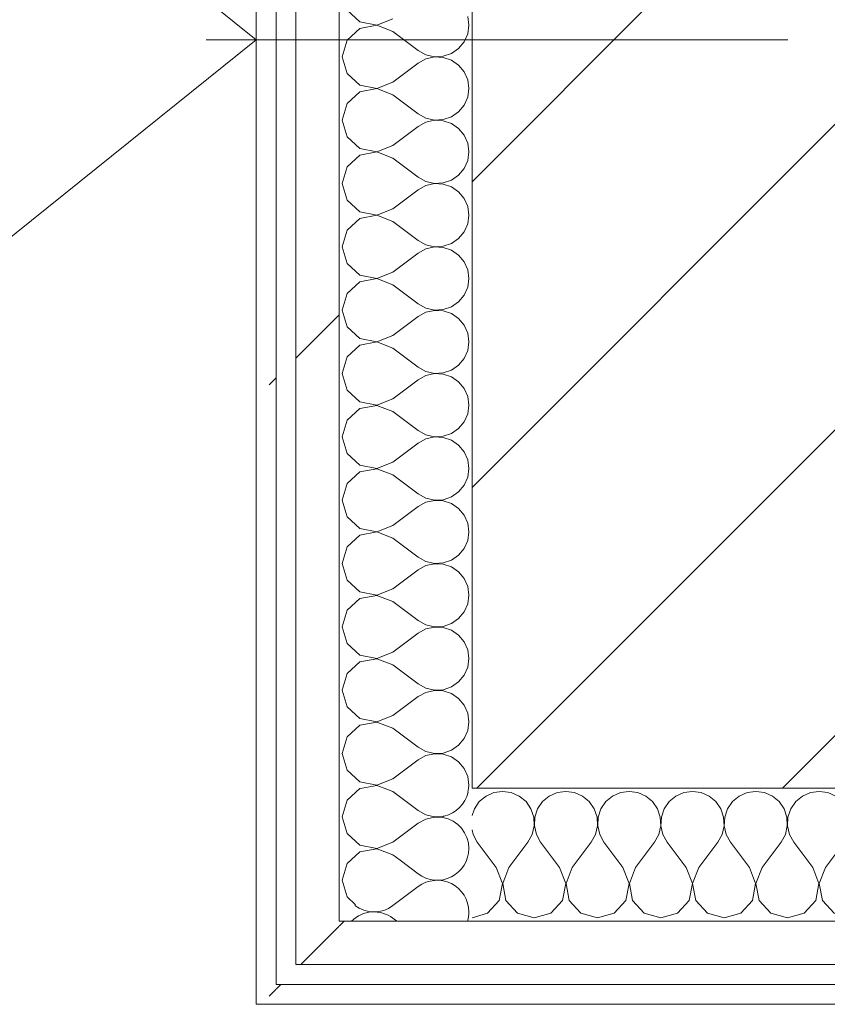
# Model space of a CAD drawing. Header units: millimetres. Extents: x -40968 to 77376, y -17881 to 4746.
# Tile 178 of 180: x 293 to 536, y -12504 to -12208. Entities that reach past the tile are written whole.
import ezdxf

# ---------------------------------------------------------------- set-up
doc = ezdxf.new("R2010")
doc.units = ezdxf.units.MM
doc.header["$MEASUREMENT"] = 0
doc.linetypes.add('Wipeout_Contour', pattern=[1000, 0, -1000])
doc.layers.add('10_ESTR_Pilars', color=7, linetype='Continuous')
doc.layers.add('Nuevo_08_E_Envans secs', color=7, linetype='Continuous')
for name, color, linetype, lineweight in [('10_ESTR_Pilars_Pluma_Nº__20', 1, 'Continuous', 5), ('10_ESTR_Pilars_Pluma_Nº__28', 7, 'Continuous', 20), ('10_ESTR_Pilars_Pluma_Nº__42', 8, 'Continuous', 25), ('Nuevo_01_2D_Acabats_Pluma_Nº__20', 1, 'Continuous', 5), ('Nuevo_08_E_Envans secs_Pluma_Nº__1', 7, 'Continuous', 5)]:
    doc.layers.add(name, color=color, linetype=linetype, lineweight=lineweight)
for name, color, linetype, lineweight, true_color in [('Nuevo_08_E_Envans secs_Pluma_Nº__102', 7, 'Continuous', 5, 0xcccccc), ('Nuevo_08_E_Envans secs_Pluma_Nº__171', 171, 'Continuous', 13, 0xaaaaff), ('Nuevo_08_E_Envans secs_Pluma_Nº__177', 7, 'Continuous', 15, 0xf7e046)]:
    doc.layers.add(name, color=color, linetype=linetype, lineweight=lineweight, true_color=true_color)
pattern_1 = [(45, (0, 0), (-183.848, 183.848), [195, -65]), (45, (7e-14, 183.85), (-183.848, 183.848), [195, -65])]

# ---------------------------------------------------------------- blocks, each defined once
blk = doc.blocks.new('*X412')
at = {"layer": 'Nuevo_08_E_Envans secs_Pluma_Nº__102', "color": 254, "linetype": 'Continuous', "lineweight": 5, "true_color": 0xcccccc}
for p, q in [((407.22, -12460.65), (412.7, -12464.76)), ((405.08, -12474.29), (412.7, -12468.57)), ((405.08, -12478.1), (406.26, -12478.98))]:
    blk.add_line(p, q, dxfattribs=at)
for centre, start, end in [((418.41, -12438.1), 282.4793, 347.5207), ((418.41, -12457.14), 0, 79.8211), ((418.41, -12457.14), 233.1301, 0), ((418.41, -12476.19), 0, 126.8699), ((399.37, -12466.67), 232.8217, 306.8699), ((399.37, -12485.71), 53.1301, 134.965), ((418.41, -12476.19), 342.9946, 0)]:
    blk.add_arc(centre, 9.52, start, end, dxfattribs=at)
blk = doc.blocks.new('*X413')
at = {"layer": 'Nuevo_08_E_Envans secs_Pluma_Nº__102', "color": 254, "linetype": 'Continuous', "lineweight": 5, "true_color": 0xcccccc}
for p, q in [((391.27, -12205.01), (395.11, -12208.52)), ((400.22, -12209.49), (405.08, -12207.62)), ((427.94, -12209.52), (427.58, -12206.92)), ((395.11, -12210.53), (391.27, -12214.04)), ((395.11, -12208.52), (400.22, -12209.49)), ((400.22, -12209.56), (395.11, -12210.53)), ((405.08, -12211.43), (400.22, -12209.56)), ((427.58, -12212.13), (427.94, -12209.52)), ((391.27, -12214.04), (389.84, -12219.05)), ((405.08, -12211.43), (412.7, -12217.14)), ((426.52, -12214.53), (427.58, -12212.13)), ((422.67, -12218.04), (424.84, -12216.55)), ((424.84, -12216.55), (426.52, -12214.53)), ((389.84, -12219.05), (391.27, -12224.05)), ((412.7, -12217.14), (415, -12218.41)), ((415, -12219.68), (412.7, -12220.95)), ((415, -12218.41), (417.56, -12219.01)), ((417.56, -12219.09), (415, -12219.68)), ((417.56, -12219.01), (420.18, -12218.88)), ((420.18, -12219.21), (417.56, -12219.09)), ((420.18, -12218.88), (422.67, -12218.04)), ((422.67, -12220.05), (420.18, -12219.21)), ((405.08, -12226.67), (412.7, -12220.95)), ((424.84, -12221.54), (422.67, -12220.05)), ((426.52, -12223.56), (424.84, -12221.54)), ((391.27, -12224.05), (395.11, -12227.57)), ((427.58, -12225.97), (426.52, -12223.56)), ((427.94, -12228.57), (427.58, -12225.97)), ((395.11, -12227.57), (400.22, -12228.53)), ((400.22, -12228.61), (395.11, -12229.58)), ((400.22, -12228.53), (405.08, -12226.67)), ((405.08, -12230.48), (400.22, -12228.61)), ((427.58, -12231.17), (427.94, -12228.57)), ((395.11, -12229.58), (391.27, -12233.09)), ((405.08, -12230.48), (412.7, -12236.19)), ((426.52, -12233.58), (427.58, -12231.17)), ((391.27, -12233.09), (389.84, -12238.1)), ((424.84, -12235.6), (426.52, -12233.58)), ((412.7, -12236.19), (415, -12237.46)), ((415, -12237.46), (417.56, -12238.06)), ((420.18, -12237.93), (422.67, -12237.09)), ((422.67, -12237.09), (424.84, -12235.6)), ((389.84, -12238.1), (391.27, -12243.1)), ((405.08, -12245.71), (412.7, -12240)), ((415, -12238.73), (412.7, -12240)), ((417.56, -12238.13), (415, -12238.73)), ((417.56, -12238.06), (420.18, -12237.93)), ((420.18, -12238.26), (417.56, -12238.13)), ((422.67, -12239.1), (420.18, -12238.26)), ((424.84, -12240.59), (422.67, -12239.1)), ((426.52, -12242.61), (424.84, -12240.59)), ((391.27, -12243.1), (395.11, -12246.61)), ((427.58, -12245.02), (426.52, -12242.61)), ((395.11, -12246.61), (400.22, -12247.58)), ((400.22, -12247.58), (405.08, -12245.71)), ((427.94, -12247.62), (427.58, -12245.02)), ((395.11, -12248.62), (391.27, -12252.14)), ((400.22, -12247.66), (395.11, -12248.62)), ((405.08, -12249.52), (400.22, -12247.66)), ((405.08, -12249.52), (412.7, -12255.24)), ((427.58, -12250.22), (427.94, -12247.62)), ((391.27, -12252.14), (389.84, -12257.14)), ((426.52, -12252.63), (427.58, -12250.22)), ((412.7, -12255.24), (415, -12256.51)), ((422.67, -12256.14), (424.84, -12254.65)), ((424.84, -12254.65), (426.52, -12252.63)), ((389.84, -12257.14), (391.27, -12262.15)), ((415, -12257.78), (412.7, -12259.05)), ((415, -12256.51), (417.56, -12257.1)), ((417.56, -12257.18), (415, -12257.78)), ((417.56, -12257.1), (420.18, -12256.98)), ((420.18, -12257.31), (417.56, -12257.18)), ((420.18, -12256.98), (422.67, -12256.14)), ((422.67, -12258.15), (420.18, -12257.31)), ((424.84, -12259.64), (422.67, -12258.15)), ((405.08, -12264.76), (412.7, -12259.05)), ((426.52, -12261.66), (424.84, -12259.64)), ((391.27, -12262.15), (395.11, -12265.66)), ((427.58, -12264.06), (426.52, -12261.66)), ((427.94, -12266.67), (427.58, -12264.06)), ((395.11, -12265.66), (400.22, -12266.63)), ((400.22, -12266.71), (395.11, -12267.67)), ((400.22, -12266.63), (405.08, -12264.76)), ((405.08, -12268.57), (400.22, -12266.71)), ((427.58, -12269.27), (427.94, -12266.67)), ((395.11, -12267.67), (391.27, -12271.18)), ((405.08, -12268.57), (412.7, -12274.29)), ((426.52, -12271.67), (427.58, -12269.27)), ((391.27, -12271.18), (389.84, -12276.19)), ((424.84, -12273.7), (426.52, -12271.67)), ((389.84, -12276.19), (391.27, -12281.2)), ((412.7, -12274.29), (415, -12275.56)), ((415, -12275.56), (417.56, -12276.15)), ((417.56, -12276.23), (415, -12276.82)), ((417.56, -12276.15), (420.18, -12276.02)), ((420.18, -12276.36), (417.56, -12276.23)), ((420.18, -12276.02), (422.67, -12275.19)), ((422.67, -12275.19), (424.84, -12273.7)), ((405.08, -12283.81), (412.7, -12278.1)), ((415, -12276.82), (412.7, -12278.1)), ((422.67, -12277.2), (420.18, -12276.36)), ((424.84, -12278.68), (422.67, -12277.2)), ((426.52, -12280.71), (424.84, -12278.68)), ((391.27, -12281.2), (395.11, -12284.71)), ((427.58, -12283.11), (426.52, -12280.71)), ((395.11, -12284.71), (400.22, -12285.68)), ((400.22, -12285.68), (405.08, -12283.81)), ((427.94, -12285.71), (427.58, -12283.11)), ((395.11, -12286.72), (391.27, -12290.23)), ((400.22, -12285.75), (395.11, -12286.72)), ((405.08, -12287.62), (400.22, -12285.75)), ((405.08, -12287.62), (412.7, -12293.33)), ((427.58, -12288.32), (427.94, -12285.71)), ((391.27, -12290.23), (389.84, -12295.24)), ((424.84, -12292.74), (426.52, -12290.72)), ((426.52, -12290.72), (427.58, -12288.32)), ((412.7, -12293.33), (415, -12294.6)), ((422.67, -12294.23), (424.84, -12292.74)), ((389.84, -12295.24), (391.27, -12300.25)), ((415, -12295.87), (412.7, -12297.14)), ((415, -12294.6), (417.56, -12295.2)), ((417.56, -12295.28), (415, -12295.87)), ((417.56, -12295.2), (420.18, -12295.07)), ((420.18, -12295.4), (417.56, -12295.28)), ((420.18, -12295.07), (422.67, -12294.23)), ((422.67, -12296.24), (420.18, -12295.4)), ((424.84, -12297.73), (422.67, -12296.24)), ((405.08, -12302.86), (412.7, -12297.14)), ((426.52, -12299.75), (424.84, -12297.73)), ((427.58, -12302.16), (426.52, -12299.75)), ((391.27, -12300.25), (395.11, -12303.76)), ((400.22, -12304.72), (405.08, -12302.86)), ((427.94, -12304.76), (427.58, -12302.16)), ((395.11, -12305.77), (391.27, -12309.28)), ((395.11, -12303.76), (400.22, -12304.72)), ((400.22, -12304.8), (395.11, -12305.77)), ((405.08, -12306.67), (400.22, -12304.8)), ((427.58, -12307.36), (427.94, -12304.76)), ((405.08, -12306.67), (412.7, -12312.38)), ((426.52, -12309.77), (427.58, -12307.36)), ((391.27, -12309.28), (389.84, -12314.29)), ((422.67, -12313.28), (424.84, -12311.79)), ((424.84, -12311.79), (426.52, -12309.77)), ((389.84, -12314.29), (391.27, -12319.29)), ((412.7, -12312.38), (415, -12313.65)), ((415, -12313.65), (417.56, -12314.25)), ((417.56, -12314.32), (415, -12314.92)), ((417.56, -12314.25), (420.18, -12314.12)), ((420.18, -12314.45), (417.56, -12314.32)), ((420.18, -12314.12), (422.67, -12313.28)), ((422.67, -12315.29), (420.18, -12314.45)), ((405.08, -12321.9), (412.7, -12316.19)), ((415, -12314.92), (412.7, -12316.19)), ((424.84, -12316.78), (422.67, -12315.29)), ((426.52, -12318.8), (424.84, -12316.78)), ((391.27, -12319.29), (395.11, -12322.8)), ((427.58, -12321.21), (426.52, -12318.8)), ((395.11, -12322.8), (400.22, -12323.77)), ((400.22, -12323.77), (405.08, -12321.9)), ((427.94, -12323.81), (427.58, -12321.21)), ((395.11, -12324.81), (391.27, -12328.33)), ((400.22, -12323.85), (395.11, -12324.81)), ((405.08, -12325.71), (400.22, -12323.85)), ((405.08, -12325.71), (412.7, -12331.43)), ((426.52, -12328.82), (427.58, -12326.41)), ((427.58, -12326.41), (427.94, -12323.81)), ((391.27, -12328.33), (389.84, -12333.33)), ((424.84, -12330.84), (426.52, -12328.82)), ((412.7, -12331.43), (415, -12332.7)), ((420.18, -12333.17), (422.67, -12332.33)), ((422.67, -12332.33), (424.84, -12330.84)), ((389.84, -12333.33), (391.27, -12338.34)), ((405.08, -12340.95), (412.7, -12335.24)), ((415, -12333.97), (412.7, -12335.24)), ((415, -12332.7), (417.56, -12333.29)), ((417.56, -12333.37), (415, -12333.97)), ((417.56, -12333.29), (420.18, -12333.17)), ((420.18, -12333.5), (417.56, -12333.37)), ((422.67, -12334.34), (420.18, -12333.5)), ((424.84, -12335.83), (422.67, -12334.34)), ((391.27, -12338.34), (395.11, -12341.85)), ((426.52, -12337.85), (424.84, -12335.83)), ((427.58, -12340.25), (426.52, -12337.85)), ((400.22, -12342.82), (405.08, -12340.95)), ((427.94, -12342.86), (427.58, -12340.25)), ((395.11, -12343.86), (391.27, -12347.37)), ((395.11, -12341.85), (400.22, -12342.82)), ((400.22, -12342.9), (395.11, -12343.86)), ((405.08, -12344.76), (400.22, -12342.9)), ((427.58, -12345.46), (427.94, -12342.86)), ((405.08, -12344.76), (412.7, -12350.48)), ((426.52, -12347.86), (427.58, -12345.46)), ((391.27, -12347.37), (389.84, -12352.38)), ((422.67, -12351.38), (424.84, -12349.89)), ((424.84, -12349.89), (426.52, -12347.86)), ((389.84, -12352.38), (391.27, -12357.39)), ((412.7, -12350.48), (415, -12351.75)), ((415, -12353.01), (412.7, -12354.29)), ((415, -12351.75), (417.56, -12352.34)), ((417.56, -12352.42), (415, -12353.01)), ((417.56, -12352.34), (420.18, -12352.22)), ((420.18, -12352.55), (417.56, -12352.42)), ((420.18, -12352.22), (422.67, -12351.38)), ((422.67, -12353.39), (420.18, -12352.55)), ((405.08, -12360), (412.7, -12354.29)), ((424.84, -12354.87), (422.67, -12353.39)), ((426.52, -12356.9), (424.84, -12354.87)), ((391.27, -12357.39), (395.11, -12360.9)), ((427.58, -12359.3), (426.52, -12356.9)), ((395.11, -12360.9), (400.22, -12361.87)), ((400.22, -12361.94), (395.11, -12362.91)), ((400.22, -12361.87), (405.08, -12360)), ((405.08, -12363.81), (400.22, -12361.94)), ((427.94, -12361.9), (427.58, -12359.3)), ((427.58, -12364.51), (427.94, -12361.9)), ((395.11, -12362.91), (391.27, -12366.42)), ((405.08, -12363.81), (412.7, -12369.52)), ((426.52, -12366.91), (427.58, -12364.51)), ((391.27, -12366.42), (389.84, -12371.43)), ((424.84, -12368.94), (426.52, -12366.91)), ((412.7, -12369.52), (415, -12370.8)), ((415, -12370.8), (417.56, -12371.39)), ((420.18, -12371.26), (422.67, -12370.42)), ((422.67, -12370.42), (424.84, -12368.94)), ((389.84, -12371.43), (391.27, -12376.44)), ((405.08, -12379.05), (412.7, -12373.33)), ((415, -12372.06), (412.7, -12373.33)), ((417.56, -12371.47), (415, -12372.06)), ((417.56, -12371.39), (420.18, -12371.26)), ((420.18, -12371.59), (417.56, -12371.47)), ((422.67, -12372.43), (420.18, -12371.59)), ((424.84, -12373.92), (422.67, -12372.43)), ((426.52, -12375.95), (424.84, -12373.92)), ((391.27, -12376.44), (395.11, -12379.95)), ((427.58, -12378.35), (426.52, -12375.95)), ((400.22, -12380.91), (405.08, -12379.05)), ((427.94, -12380.95), (427.58, -12378.35)), ((395.11, -12381.96), (391.27, -12385.47)), ((395.11, -12379.95), (400.22, -12380.91)), ((400.22, -12380.99), (395.11, -12381.96)), ((405.08, -12382.86), (400.22, -12380.99)), ((405.08, -12382.86), (412.7, -12388.57)), ((427.58, -12383.55), (427.94, -12380.95)), ((391.27, -12385.47), (389.84, -12390.48)), ((426.52, -12385.96), (427.58, -12383.55)), ((412.7, -12388.57), (415, -12389.84)), ((422.67, -12389.47), (424.84, -12387.98)), ((424.84, -12387.98), (426.52, -12385.96)), ((389.84, -12390.48), (391.27, -12395.48)), ((415, -12391.11), (412.7, -12392.38)), ((415, -12389.84), (417.56, -12390.44)), ((417.56, -12390.51), (415, -12391.11)), ((417.56, -12390.44), (420.18, -12390.31)), ((420.18, -12390.64), (417.56, -12390.51)), ((420.18, -12390.31), (422.67, -12389.47)), ((422.67, -12391.48), (420.18, -12390.64)), ((424.84, -12392.97), (422.67, -12391.48)), ((405.08, -12398.1), (412.7, -12392.38)), ((426.52, -12394.99), (424.84, -12392.97)), ((391.27, -12395.48), (395.11, -12398.99)), ((427.58, -12397.4), (426.52, -12394.99)), ((427.94, -12400), (427.58, -12397.4)), ((395.11, -12398.99), (400.22, -12399.96)), ((400.22, -12400.04), (395.11, -12401.01)), ((400.22, -12399.96), (405.08, -12398.1)), ((405.08, -12401.9), (400.22, -12400.04)), ((427.58, -12402.6), (427.94, -12400)), ((395.11, -12401.01), (391.27, -12404.52)), ((405.08, -12401.9), (412.7, -12407.62)), ((426.52, -12405.01), (427.58, -12402.6)), ((391.27, -12404.52), (389.84, -12409.52)), ((424.84, -12407.03), (426.52, -12405.01)), ((389.84, -12409.52), (391.27, -12414.53)), ((412.7, -12407.62), (415, -12408.89)), ((415, -12408.89), (417.56, -12409.49)), ((417.56, -12409.49), (420.18, -12409.36)), ((420.18, -12409.36), (422.67, -12408.52)), ((422.67, -12408.52), (424.84, -12407.03)), ((405.08, -12417.14), (412.7, -12411.43)), ((415, -12410.16), (412.7, -12411.43)), ((417.56, -12409.56), (415, -12410.16)), ((420.18, -12409.69), (417.56, -12409.56)), ((422.67, -12410.53), (420.18, -12409.69)), ((424.84, -12412.02), (422.67, -12410.53)), ((426.52, -12414.04), (424.84, -12412.02)), ((391.27, -12414.53), (395.11, -12418.04)), ((427.58, -12416.45), (426.52, -12414.04)), ((395.11, -12418.04), (400.22, -12419.01)), ((400.22, -12419.01), (405.08, -12417.14)), ((427.94, -12419.05), (427.58, -12416.45)), ((395.11, -12420.05), (391.27, -12423.56)), ((400.22, -12419.09), (395.11, -12420.05)), ((405.08, -12420.95), (400.22, -12419.09)), ((405.08, -12420.95), (412.7, -12426.67)), ((427.58, -12421.65), (427.94, -12419.05)), ((391.27, -12423.56), (389.84, -12428.57)), ((424.84, -12426.08), (426.52, -12424.05)), ((426.52, -12424.05), (427.58, -12421.65)), ((412.7, -12426.67), (415, -12427.94)), ((422.67, -12427.57), (424.84, -12426.08)), ((389.84, -12428.57), (391.27, -12433.58)), ((415, -12429.2), (412.7, -12430.48)), ((415, -12427.94), (417.56, -12428.53)), ((417.56, -12428.61), (415, -12429.2)), ((417.56, -12428.53), (420.18, -12428.41)), ((420.18, -12428.74), (417.56, -12428.61)), ((420.18, -12428.41), (422.67, -12427.57)), ((422.67, -12429.58), (420.18, -12428.74)), ((424.84, -12431.06), (422.67, -12429.58)), ((405.08, -12436.19), (412.7, -12430.48)), ((426.52, -12433.09), (424.84, -12431.06)), ((427.58, -12435.49), (426.52, -12433.09)), ((391.27, -12433.58), (395.11, -12437.09)), ((400.22, -12438.06), (405.08, -12436.19)), ((427.94, -12438.1), (427.58, -12435.49)), ((395.11, -12437.09), (400.22, -12438.06)), ((400.22, -12438.13), (395.77, -12438.98)), ((402.41, -12438.98), (400.22, -12438.13)), ((427.82, -12438.98), (427.94, -12438.1))]:
    blk.add_line(p, q, dxfattribs=at)
blk = doc.blocks.new('*X414')
at = {"layer": 'Nuevo_08_E_Envans secs_Pluma_Nº__102', "color": 254, "linetype": 'Continuous', "lineweight": 5, "true_color": 0xcccccc}
for p, q in [((395.11, -12439.1), (391.27, -12442.61)), ((395.77, -12438.98), (395.11, -12439.1)), ((405.08, -12440), (402.41, -12438.98)), ((427.64, -12440.22), (427.82, -12438.98)), ((405.08, -12440), (412.7, -12445.71)), ((391.27, -12442.61), (389.84, -12447.62)), ((389.84, -12447.62), (391.27, -12452.63)), ((412.7, -12445.71), (415, -12446.99)), ((415, -12446.99), (417.56, -12447.58)), ((417.56, -12447.66), (415, -12448.25)), ((417.56, -12447.58), (420.18, -12447.45)), ((420.09, -12447.78), (417.56, -12447.66)), ((420.18, -12447.45), (420.53, -12447.34)), ((405.08, -12455.24), (412.7, -12449.52)), ((415, -12448.25), (412.7, -12449.52)), ((391.27, -12452.63), (395.11, -12456.14)), ((395.11, -12456.14), (400.22, -12457.1)), ((400.22, -12457.1), (405.08, -12455.24)), ((395.11, -12458.15), (391.27, -12461.66)), ((400.22, -12457.18), (395.11, -12458.15)), ((405.08, -12459.05), (400.22, -12457.18)), ((405.08, -12459.05), (407.22, -12460.65)), ((391.27, -12461.66), (389.84, -12466.67)), ((389.84, -12466.67), (391.27, -12471.67)), ((391.27, -12471.67), (393.84, -12474.03))]:
    blk.add_line(p, q, dxfattribs=at)
blk = doc.blocks.new('Muro_134_5', base_point=(428.89, -12069.98))
at = {"layer": 'Nuevo_08_E_Envans secs', "color": 7, "lineweight": 20}
blk.add_blockref('*X412', (0, 0), dxfattribs=at)
at = {"color": 254, "linetype": 'Wipeout_Contour', "lineweight": 0, "ltscale": 37481.176402}
blk.add_wipeout([(388.89, -12478.98), (375.89, -12491.98), (388.89, -12491.98)], dxfattribs=at).dxf.layer = 'Nuevo_08_E_Envans secs'
at = {"color": 254, "linetype": 'Wipeout_Contour', "lineweight": 0, "ltscale": 37522.648912}
blk.add_wipeout([(369.89, -12497.98), (363.89, -12503.98), (369.89, -12503.98)], dxfattribs=at).dxf.layer = 'Nuevo_08_E_Envans secs'
at = {"layer": 'Nuevo_08_E_Envans secs_Pluma_Nº__171', "linetype": 'Continuous', "lineweight": 13, "true_color": 0xaaaaff}
h = blk.add_hatch(dxfattribs=at)
h.set_pattern_fill('Panellat_HPL_0005', color=161, style=0, pattern_type=2)
h.set_pattern_definition(pattern_1)
h.paths.add_polyline_path([(369.89, -12497.98), (363.89, -12503.98), (369.89, -12503.98)])
at = {"layer": 'Nuevo_08_E_Envans secs_Pluma_Nº__177', "linetype": 'Continuous', "lineweight": 15, "true_color": 0xf7e046}
h = blk.add_hatch(dxfattribs=at)
h.set_pattern_fill('Panellat_HPL_0005', color=53, style=0, pattern_type=2)
h.set_pattern_definition(pattern_1)
h.paths.add_polyline_path([(388.89, -12478.98), (375.89, -12491.98), (388.89, -12491.98)])
at = {"color": 254, "linetype": 'Wipeout_Contour', "lineweight": 0, "ltscale": 60820.549259}
blk.add_wipeout([(369.89, -12497.98), (369.89, -11937.45), (366.56, -11929.98), (363.89, -11929.98), (363.89, -12497.98)], dxfattribs=at).dxf.layer = 'Nuevo_08_E_Envans secs'
at = {"color": 254, "linetype": 'Wipeout_Contour', "lineweight": 0, "ltscale": 60891.566273}
blk.add_wipeout([(375.89, -11961.98), (375.89, -12478.98), (388.89, -12478.98), (388.89, -11980.13), (380.81, -11961.98)], dxfattribs=at).dxf.layer = 'Nuevo_08_E_Envans secs'
at = {"layer": 'Nuevo_08_E_Envans secs_Pluma_Nº__171', "linetype": 'Continuous', "lineweight": 13, "true_color": 0xaaaaff}
h = blk.add_hatch(dxfattribs=at)
h.set_pattern_fill('Panellat_HPL_0005', color=161, style=0, pattern_type=2)
h.set_pattern_definition(pattern_1)
h.paths.add_polyline_path([(369.89, -12497.98), (369.89, -11937.45), (366.56, -11929.98), (363.89, -11929.98), (363.89, -12497.98)])
at = {"layer": 'Nuevo_08_E_Envans secs_Pluma_Nº__177', "linetype": 'Continuous', "lineweight": 15, "true_color": 0xf7e046}
h = blk.add_hatch(dxfattribs=at)
h.set_pattern_fill('Panellat_HPL_0005', color=53, style=0, pattern_type=2)
h.set_pattern_definition(pattern_1)
h.paths.add_polyline_path([(375.89, -11961.98), (375.89, -12478.98), (388.89, -12478.98), (388.89, -11980.13), (380.81, -11961.98)])
at = {"layer": 'Nuevo_08_E_Envans secs_Pluma_Nº__1', "color": 7, "linetype": 'Continuous', "lineweight": 5}
for p, q in [((369.89, -11937.45), (369.89, -12491.98)), ((388.89, -12031.98), (388.89, -12438.98))]:
    blk.add_line(p, q, dxfattribs=at)
at = {"layer": 'Nuevo_08_E_Envans secs', "color": 7, "lineweight": 20}
for name in ['*X413', '*X414']:
    blk.add_blockref(name, (0, 0), dxfattribs=at)
at = {"color": 254, "linetype": 'Wipeout_Contour', "lineweight": 0, "ltscale": 37466.815615}
blk.add_wipeout([(388.89, -12478.98), (375.89, -12478.98), (375.89, -12491.98)], dxfattribs=at).dxf.layer = 'Nuevo_08_E_Envans secs'
at = {"color": 254, "linetype": 'Wipeout_Contour', "lineweight": 0, "ltscale": 37515.505243}
blk.add_wipeout([(363.89, -12497.98), (363.89, -12503.98), (369.89, -12497.98)], dxfattribs=at).dxf.layer = 'Nuevo_08_E_Envans secs'
at = {"layer": 'Nuevo_08_E_Envans secs_Pluma_Nº__171', "linetype": 'Continuous', "lineweight": 13, "true_color": 0xaaaaff}
h = blk.add_hatch(dxfattribs=at)
h.set_pattern_fill('Panellat_HPL_0005', color=161, style=0, pattern_type=2)
h.set_pattern_definition(pattern_1)
h.paths.add_polyline_path([(363.89, -12497.98), (363.89, -12503.98), (369.89, -12497.98)])
at = {"layer": 'Nuevo_08_E_Envans secs_Pluma_Nº__177', "linetype": 'Continuous', "lineweight": 15, "true_color": 0xf7e046}
h = blk.add_hatch(dxfattribs=at)
h.set_pattern_fill('Panellat_HPL_0005', color=53, style=0, pattern_type=2)
h.set_pattern_definition(pattern_1)
h.paths.add_polyline_path([(388.89, -12478.98), (375.89, -12478.98), (375.89, -12491.98)])
at = {"layer": 'Nuevo_08_E_Envans secs_Pluma_Nº__1', "color": 7, "linetype": 'Continuous', "lineweight": 5}
for p, q in [((375.89, -11961.98), (375.89, -12478.98)), ((388.89, -12438.98), (388.89, -12478.98)), ((375.89, -12478.98), (375.89, -12491.98)), ((388.89, -12478.98), (428.89, -12478.98)), ((369.89, -12491.98), (369.89, -12497.98)), ((375.89, -12491.98), (388.89, -12491.98)), ((369.89, -12497.98), (375.89, -12497.98))]:
    blk.add_line(p, q, dxfattribs=at)
at = {"layer": 'Nuevo_08_E_Envans secs_Pluma_Nº__1', "color": 7, "linetype": 'Continuous', "lineweight": 5, "flags": 128}
for points in [[(363.89, -11929.98), (363.89, -12503.98)], [(363.89, -12503.98), (369.89, -12503.98)]]:
    blk.add_lwpolyline(points, dxfattribs=at)
blk = doc.blocks.new('*X417')
at = {"layer": 'Nuevo_08_E_Envans secs_Pluma_Nº__102', "color": 254, "linetype": 'Continuous', "lineweight": 5, "true_color": 0xcccccc}
for p, q in [((433.09, -12441.35), (431.06, -12443.03)), ((435.49, -12440.29), (433.09, -12441.35)), ((438.1, -12439.93), (435.49, -12440.29)), ((440.7, -12440.29), (438.1, -12439.93)), ((443.1, -12441.35), (440.7, -12440.29)), ((445.13, -12443.03), (443.1, -12441.35)), ((452.14, -12441.35), (450.11, -12443.03)), ((454.54, -12440.29), (452.14, -12441.35)), ((457.14, -12439.93), (454.54, -12440.29)), ((459.75, -12440.29), (457.14, -12439.93)), ((462.15, -12441.35), (459.75, -12440.29)), ((464.17, -12443.03), (462.15, -12441.35)), ((471.18, -12441.35), (469.16, -12443.03)), ((473.59, -12440.29), (471.18, -12441.35)), ((476.19, -12439.93), (473.59, -12440.29)), ((478.79, -12440.29), (476.19, -12439.93)), ((481.2, -12441.35), (478.79, -12440.29)), ((483.22, -12443.03), (481.2, -12441.35)), ((490.23, -12441.35), (488.21, -12443.03)), ((492.64, -12440.29), (490.23, -12441.35)), ((495.24, -12439.93), (492.64, -12440.29)), ((497.84, -12440.29), (495.24, -12439.93)), ((500.25, -12441.35), (497.84, -12440.29)), ((502.27, -12443.03), (500.25, -12441.35)), ((509.28, -12441.35), (507.26, -12443.03)), ((511.68, -12440.29), (509.28, -12441.35)), ((514.29, -12439.93), (511.68, -12440.29)), ((516.89, -12440.29), (514.29, -12439.93)), ((519.29, -12441.35), (516.89, -12440.29)), ((521.32, -12443.03), (519.29, -12441.35)), ((528.33, -12441.35), (526.3, -12443.03)), ((530.73, -12440.29), (528.33, -12441.35)), ((533.33, -12439.93), (530.73, -12440.29)), ((535.94, -12440.29), (533.33, -12439.93)), ((538.34, -12441.35), (535.94, -12440.29)), ((540.36, -12443.03), (538.34, -12441.35)), ((547.37, -12441.35), (545.35, -12443.03)), ((549.78, -12440.29), (547.37, -12441.35)), ((552.38, -12439.93), (549.78, -12440.29)), ((554.98, -12440.29), (552.38, -12439.93)), ((557.39, -12441.35), (554.98, -12440.29)), ((559.41, -12443.03), (557.39, -12441.35)), ((566.42, -12441.35), (564.4, -12443.03)), ((568.83, -12440.29), (566.42, -12441.35)), ((571.43, -12439.93), (568.83, -12440.29)), ((574.03, -12440.29), (571.43, -12439.93)), ((576.44, -12441.35), (574.03, -12440.29)), ((578.46, -12443.03), (576.44, -12441.35)), ((585.47, -12441.35), (583.45, -12443.03)), ((587.87, -12440.29), (585.47, -12441.35)), ((590.48, -12439.93), (587.87, -12440.29)), ((593.08, -12440.29), (590.48, -12439.93)), ((595.48, -12441.35), (593.08, -12440.29)), ((597.51, -12443.03), (595.48, -12441.35)), ((604.52, -12441.35), (602.49, -12443.03)), ((606.92, -12440.29), (604.52, -12441.35)), ((609.52, -12439.93), (606.92, -12440.29)), ((612.13, -12440.29), (609.52, -12439.93)), ((614.53, -12441.35), (612.13, -12440.29)), ((616.55, -12443.03), (614.53, -12441.35)), ((623.56, -12441.35), (621.54, -12443.03)), ((625.97, -12440.29), (623.56, -12441.35)), ((628.57, -12439.93), (625.97, -12440.29)), ((631.17, -12440.29), (628.57, -12439.93)), ((633.58, -12441.35), (631.17, -12440.29)), ((635.6, -12443.03), (633.58, -12441.35)), ((642.61, -12441.35), (640.59, -12443.03)), ((645.02, -12440.29), (642.61, -12441.35)), ((647.62, -12439.93), (645.02, -12440.29)), ((650.22, -12440.29), (647.62, -12439.93)), ((652.63, -12441.35), (650.22, -12440.29)), ((654.65, -12443.03), (652.63, -12441.35)), ((661.66, -12441.35), (659.64, -12443.03)), ((664.06, -12440.29), (661.66, -12441.35)), ((666.67, -12439.93), (664.06, -12440.29)), ((669.27, -12440.29), (666.67, -12439.93)), ((671.67, -12441.35), (669.27, -12440.29)), ((673.7, -12443.03), (671.67, -12441.35)), ((680.71, -12441.35), (678.68, -12443.03)), ((683.11, -12440.29), (680.71, -12441.35)), ((685.71, -12439.93), (683.11, -12440.29)), ((688.32, -12440.29), (685.71, -12439.93)), ((690.72, -12441.35), (688.32, -12440.29)), ((692.74, -12443.03), (690.72, -12441.35)), ((699.75, -12441.35), (697.73, -12443.03)), ((702.16, -12440.29), (699.75, -12441.35)), ((704.76, -12439.93), (702.16, -12440.29)), ((707.36, -12440.29), (704.76, -12439.93)), ((709.77, -12441.35), (707.36, -12440.29)), ((711.79, -12443.03), (709.77, -12441.35)), ((718.8, -12441.35), (716.78, -12443.03)), ((721.21, -12440.29), (718.8, -12441.35)), ((723.81, -12439.93), (721.21, -12440.29)), ((726.41, -12440.29), (723.81, -12439.93)), ((728.82, -12441.35), (726.41, -12440.29)), ((730.84, -12443.03), (728.82, -12441.35)), ((737.85, -12441.35), (735.83, -12443.03)), ((740.25, -12440.29), (737.85, -12441.35)), ((742.86, -12439.93), (740.25, -12440.29)), ((745.46, -12440.29), (742.86, -12439.93)), ((747.86, -12441.35), (745.46, -12440.29)), ((749.89, -12443.03), (747.86, -12441.35)), ((756.9, -12441.35), (754.87, -12443.03)), ((759.3, -12440.29), (756.9, -12441.35)), ((761.9, -12439.93), (759.3, -12440.29)), ((764.51, -12440.29), (761.9, -12439.93)), ((766.91, -12441.35), (764.51, -12440.29)), ((768.94, -12443.03), (766.91, -12441.35)), ((775.95, -12441.35), (773.92, -12443.03)), ((778.35, -12440.29), (775.95, -12441.35)), ((778.89, -12440.22), (778.35, -12440.29)), ((431.06, -12443.03), (429.58, -12445.19)), ((446.61, -12445.19), (445.13, -12443.03)), ((450.11, -12443.03), (448.62, -12445.19)), ((465.66, -12445.19), (464.17, -12443.03)), ((469.16, -12443.03), (467.67, -12445.19)), ((484.71, -12445.19), (483.22, -12443.03)), ((488.21, -12443.03), (486.72, -12445.19)), ((503.76, -12445.19), (502.27, -12443.03)), ((507.26, -12443.03), (505.77, -12445.19)), ((522.8, -12445.19), (521.32, -12443.03)), ((526.3, -12443.03), (524.81, -12445.19)), ((541.85, -12445.19), (540.36, -12443.03)), ((545.35, -12443.03), (543.86, -12445.19)), ((560.9, -12445.19), (559.41, -12443.03)), ((564.4, -12443.03), (562.91, -12445.19)), ((579.95, -12445.19), (578.46, -12443.03)), ((583.45, -12443.03), (581.96, -12445.19)), ((598.99, -12445.19), (597.51, -12443.03)), ((602.49, -12443.03), (601.01, -12445.19)), ((618.04, -12445.19), (616.55, -12443.03)), ((621.54, -12443.03), (620.05, -12445.19)), ((637.09, -12445.19), (635.6, -12443.03)), ((640.59, -12443.03), (639.1, -12445.19)), ((656.14, -12445.19), (654.65, -12443.03)), ((659.64, -12443.03), (658.15, -12445.19)), ((675.19, -12445.19), (673.7, -12443.03)), ((678.68, -12443.03), (677.2, -12445.19)), ((694.23, -12445.19), (692.74, -12443.03)), ((697.73, -12443.03), (696.24, -12445.19)), ((713.28, -12445.19), (711.79, -12443.03)), ((716.78, -12443.03), (715.29, -12445.19)), ((732.33, -12445.19), (730.84, -12443.03)), ((735.83, -12443.03), (734.34, -12445.19)), ((751.38, -12445.19), (749.89, -12443.03)), ((754.87, -12443.03), (753.39, -12445.19)), ((770.42, -12445.19), (768.94, -12443.03)), ((773.92, -12443.03), (772.43, -12445.19)), ((429.58, -12445.19), (428.89, -12447.23)), ((447.45, -12447.68), (446.61, -12445.19)), ((447.58, -12450.31), (447.45, -12447.68)), ((447.78, -12447.68), (447.66, -12450.31)), ((448.62, -12445.19), (447.78, -12447.68)), ((466.5, -12447.68), (465.66, -12445.19)), ((466.63, -12450.31), (466.5, -12447.68)), ((466.83, -12447.68), (466.71, -12450.31)), ((467.67, -12445.19), (466.83, -12447.68)), ((485.55, -12447.68), (484.71, -12445.19)), ((485.68, -12450.31), (485.55, -12447.68)), ((485.88, -12447.68), (485.75, -12450.31)), ((486.72, -12445.19), (485.88, -12447.68)), ((504.6, -12447.68), (503.76, -12445.19)), ((504.72, -12450.31), (504.6, -12447.68)), ((504.93, -12447.68), (504.8, -12450.31)), ((505.77, -12445.19), (504.93, -12447.68)), ((523.64, -12447.68), (522.8, -12445.19)), ((523.77, -12450.31), (523.64, -12447.68)), ((523.98, -12447.68), (523.85, -12450.31)), ((524.81, -12445.19), (523.98, -12447.68)), ((542.69, -12447.68), (541.85, -12445.19)), ((542.82, -12450.31), (542.69, -12447.68)), ((543.02, -12447.68), (542.9, -12450.31)), ((543.86, -12445.19), (543.02, -12447.68)), ((561.74, -12447.68), (560.9, -12445.19)), ((561.87, -12450.31), (561.74, -12447.68)), ((562.07, -12447.68), (561.94, -12450.31)), ((562.91, -12445.19), (562.07, -12447.68)), ((580.79, -12447.68), (579.95, -12445.19)), ((580.91, -12450.31), (580.79, -12447.68)), ((581.12, -12447.68), (580.99, -12450.31)), ((581.96, -12445.19), (581.12, -12447.68)), ((599.83, -12447.68), (598.99, -12445.19)), ((599.96, -12450.31), (599.83, -12447.68)), ((600.17, -12447.68), (600.04, -12450.31)), ((601.01, -12445.19), (600.17, -12447.68)), ((618.88, -12447.68), (618.04, -12445.19)), ((619.01, -12450.31), (618.88, -12447.68)), ((619.21, -12447.68), (619.09, -12450.31)), ((620.05, -12445.19), (619.21, -12447.68)), ((637.93, -12447.68), (637.09, -12445.19)), ((638.06, -12450.31), (637.93, -12447.68)), ((638.26, -12447.68), (638.13, -12450.31)), ((639.1, -12445.19), (638.26, -12447.68)), ((656.98, -12447.68), (656.14, -12445.19)), ((657.1, -12450.31), (656.98, -12447.68)), ((657.31, -12447.68), (657.18, -12450.31)), ((658.15, -12445.19), (657.31, -12447.68)), ((676.02, -12447.68), (675.19, -12445.19)), ((676.15, -12450.31), (676.02, -12447.68)), ((676.36, -12447.68), (676.23, -12450.31)), ((677.2, -12445.19), (676.36, -12447.68)), ((695.07, -12447.68), (694.23, -12445.19)), ((695.2, -12450.31), (695.07, -12447.68)), ((695.4, -12447.68), (695.28, -12450.31)), ((696.24, -12445.19), (695.4, -12447.68)), ((714.12, -12447.68), (713.28, -12445.19)), ((714.25, -12450.31), (714.12, -12447.68)), ((714.45, -12447.68), (714.32, -12450.31)), ((715.29, -12445.19), (714.45, -12447.68)), ((733.17, -12447.68), (732.33, -12445.19)), ((733.29, -12450.31), (733.17, -12447.68)), ((733.5, -12447.68), (733.37, -12450.31)), ((734.34, -12445.19), (733.5, -12447.68)), ((752.22, -12447.68), (751.38, -12445.19)), ((752.34, -12450.31), (752.22, -12447.68)), ((752.55, -12447.68), (752.42, -12450.31)), ((753.39, -12445.19), (752.55, -12447.68)), ((771.26, -12447.68), (770.42, -12445.19)), ((771.39, -12450.31), (771.26, -12447.68)), ((771.59, -12447.68), (771.47, -12450.31)), ((772.43, -12445.19), (771.59, -12447.68)), ((446.99, -12452.87), (447.58, -12450.31)), ((447.66, -12450.31), (448.25, -12452.87)), ((466.03, -12452.87), (466.63, -12450.31)), ((466.71, -12450.31), (467.3, -12452.87)), ((485.08, -12452.87), (485.68, -12450.31)), ((485.75, -12450.31), (486.35, -12452.87)), ((504.13, -12452.87), (504.72, -12450.31)), ((504.8, -12450.31), (505.4, -12452.87)), ((523.18, -12452.87), (523.77, -12450.31)), ((523.85, -12450.31), (524.44, -12452.87)), ((542.22, -12452.87), (542.82, -12450.31)), ((542.9, -12450.31), (543.49, -12452.87)), ((561.27, -12452.87), (561.87, -12450.31)), ((561.94, -12450.31), (562.54, -12452.87)), ((580.32, -12452.87), (580.91, -12450.31)), ((580.99, -12450.31), (581.59, -12452.87)), ((599.37, -12452.87), (599.96, -12450.31)), ((600.04, -12450.31), (600.63, -12452.87)), ((618.41, -12452.87), (619.01, -12450.31)), ((619.09, -12450.31), (619.68, -12452.87)), ((637.46, -12452.87), (638.06, -12450.31)), ((638.13, -12450.31), (638.73, -12452.87)), ((656.51, -12452.87), (657.1, -12450.31)), ((657.18, -12450.31), (657.78, -12452.87)), ((675.56, -12452.87), (676.15, -12450.31)), ((676.23, -12450.31), (676.82, -12452.87)), ((694.6, -12452.87), (695.2, -12450.31)), ((695.28, -12450.31), (695.87, -12452.87)), ((713.65, -12452.87), (714.25, -12450.31)), ((714.32, -12450.31), (714.92, -12452.87)), ((732.7, -12452.87), (733.29, -12450.31)), ((733.37, -12450.31), (733.97, -12452.87)), ((751.75, -12452.87), (752.34, -12450.31)), ((752.42, -12450.31), (753.01, -12452.87)), ((770.8, -12452.87), (771.39, -12450.31)), ((771.47, -12450.31), (772.06, -12452.87)), ((428.89, -12451.52), (429.2, -12452.87)), ((429.2, -12452.87), (430.48, -12455.17)), ((445.71, -12455.17), (446.99, -12452.87)), ((448.25, -12452.87), (449.52, -12455.17)), ((464.76, -12455.17), (466.03, -12452.87)), ((467.3, -12452.87), (468.57, -12455.17)), ((483.81, -12455.17), (485.08, -12452.87)), ((486.35, -12452.87), (487.62, -12455.17)), ((502.86, -12455.17), (504.13, -12452.87)), ((505.4, -12452.87), (506.67, -12455.17)), ((521.9, -12455.17), (523.18, -12452.87)), ((524.44, -12452.87), (525.71, -12455.17)), ((540.95, -12455.17), (542.22, -12452.87)), ((543.49, -12452.87), (544.76, -12455.17)), ((560, -12455.17), (561.27, -12452.87)), ((562.54, -12452.87), (563.81, -12455.17)), ((579.05, -12455.17), (580.32, -12452.87)), ((581.59, -12452.87), (582.86, -12455.17)), ((598.1, -12455.17), (599.37, -12452.87)), ((600.63, -12452.87), (601.9, -12455.17)), ((617.14, -12455.17), (618.41, -12452.87)), ((619.68, -12452.87), (620.95, -12455.17)), ((636.19, -12455.17), (637.46, -12452.87)), ((638.73, -12452.87), (640, -12455.17)), ((655.24, -12455.17), (656.51, -12452.87)), ((657.78, -12452.87), (659.05, -12455.17)), ((674.29, -12455.17), (675.56, -12452.87)), ((676.82, -12452.87), (678.1, -12455.17)), ((693.33, -12455.17), (694.6, -12452.87)), ((695.87, -12452.87), (697.14, -12455.17)), ((712.38, -12455.17), (713.65, -12452.87)), ((714.92, -12452.87), (716.19, -12455.17)), ((731.43, -12455.17), (732.7, -12452.87)), ((733.97, -12452.87), (735.24, -12455.17)), ((750.48, -12455.17), (751.75, -12452.87)), ((753.01, -12452.87), (754.29, -12455.17)), ((769.52, -12455.17), (770.8, -12452.87)), ((772.06, -12452.87), (773.33, -12455.17)), ((436.19, -12462.79), (430.48, -12455.17)), ((440, -12462.79), (445.71, -12455.17)), ((455.24, -12462.79), (449.52, -12455.17)), ((459.05, -12462.79), (464.76, -12455.17)), ((474.29, -12462.79), (468.57, -12455.17)), ((478.1, -12462.79), (483.81, -12455.17)), ((493.33, -12462.79), (487.62, -12455.17)), ((497.14, -12462.79), (502.86, -12455.17)), ((512.38, -12462.79), (506.67, -12455.17)), ((516.19, -12462.79), (521.9, -12455.17)), ((531.43, -12462.79), (525.71, -12455.17)), ((535.24, -12462.79), (540.95, -12455.17)), ((550.48, -12462.79), (544.76, -12455.17)), ((554.29, -12462.79), (560, -12455.17)), ((569.52, -12462.79), (563.81, -12455.17)), ((573.33, -12462.79), (579.05, -12455.17)), ((588.57, -12462.79), (582.86, -12455.17)), ((592.38, -12462.79), (598.1, -12455.17)), ((607.62, -12462.79), (601.9, -12455.17)), ((611.43, -12462.79), (617.14, -12455.17)), ((626.67, -12462.79), (620.95, -12455.17)), ((630.48, -12462.79), (636.19, -12455.17)), ((645.71, -12462.79), (640, -12455.17)), ((649.52, -12462.79), (655.24, -12455.17)), ((664.76, -12462.79), (659.05, -12455.17)), ((668.57, -12462.79), (674.29, -12455.17)), ((683.81, -12462.79), (678.1, -12455.17)), ((687.62, -12462.79), (693.33, -12455.17)), ((702.86, -12462.79), (697.14, -12455.17)), ((706.67, -12462.79), (712.38, -12455.17)), ((721.9, -12462.79), (716.19, -12455.17)), ((725.71, -12462.79), (731.43, -12455.17)), ((740.95, -12462.79), (735.24, -12455.17)), ((744.76, -12462.79), (750.48, -12455.17)), ((760, -12462.79), (754.29, -12455.17)), ((763.81, -12462.79), (769.52, -12455.17)), ((778.89, -12462.58), (773.33, -12455.17)), ((438.06, -12467.64), (436.19, -12462.79)), ((440, -12462.79), (438.13, -12467.64)), ((457.1, -12467.64), (455.24, -12462.79)), ((459.05, -12462.79), (457.18, -12467.64)), ((476.15, -12467.64), (474.29, -12462.79)), ((478.1, -12462.79), (476.23, -12467.64)), ((495.2, -12467.64), (493.33, -12462.79)), ((497.14, -12462.79), (495.28, -12467.64)), ((514.25, -12467.64), (512.38, -12462.79)), ((516.19, -12462.79), (514.32, -12467.64)), ((533.29, -12467.64), (531.43, -12462.79)), ((535.24, -12462.79), (533.37, -12467.64)), ((552.34, -12467.64), (550.48, -12462.79)), ((554.29, -12462.79), (552.42, -12467.64)), ((571.39, -12467.64), (569.52, -12462.79)), ((573.33, -12462.79), (571.47, -12467.64)), ((590.44, -12467.64), (588.57, -12462.79)), ((592.38, -12462.79), (590.51, -12467.64)), ((609.49, -12467.64), (607.62, -12462.79)), ((611.43, -12462.79), (609.56, -12467.64)), ((628.53, -12467.64), (626.67, -12462.79)), ((630.48, -12462.79), (628.61, -12467.64)), ((647.58, -12467.64), (645.71, -12462.79)), ((649.52, -12462.79), (647.66, -12467.64)), ((666.63, -12467.64), (664.76, -12462.79)), ((668.57, -12462.79), (666.71, -12467.64)), ((685.68, -12467.64), (683.81, -12462.79)), ((687.62, -12462.79), (685.75, -12467.64)), ((704.72, -12467.64), (702.86, -12462.79)), ((706.67, -12462.79), (704.8, -12467.64)), ((723.77, -12467.64), (721.9, -12462.79)), ((725.71, -12462.79), (723.85, -12467.64)), ((742.82, -12467.64), (740.95, -12462.79)), ((744.76, -12462.79), (742.9, -12467.64)), ((761.87, -12467.64), (760, -12462.79)), ((763.81, -12462.79), (761.94, -12467.64)), ((437.09, -12472.76), (438.06, -12467.64)), ((438.13, -12467.64), (439.1, -12472.76)), ((456.14, -12472.76), (457.1, -12467.64)), ((457.18, -12467.64), (458.15, -12472.76)), ((475.19, -12472.76), (476.15, -12467.64)), ((476.23, -12467.64), (477.2, -12472.76)), ((494.23, -12472.76), (495.2, -12467.64)), ((495.28, -12467.64), (496.24, -12472.76)), ((513.28, -12472.76), (514.25, -12467.64)), ((514.32, -12467.64), (515.29, -12472.76)), ((532.33, -12472.76), (533.29, -12467.64)), ((533.37, -12467.64), (534.34, -12472.76)), ((551.38, -12472.76), (552.34, -12467.64)), ((552.42, -12467.64), (553.39, -12472.76)), ((570.42, -12472.76), (571.39, -12467.64)), ((571.47, -12467.64), (572.43, -12472.76)), ((589.47, -12472.76), (590.44, -12467.64)), ((590.51, -12467.64), (591.48, -12472.76)), ((608.52, -12472.76), (609.49, -12467.64)), ((609.56, -12467.64), (610.53, -12472.76)), ((627.57, -12472.76), (628.53, -12467.64)), ((628.61, -12467.64), (629.58, -12472.76)), ((646.61, -12472.76), (647.58, -12467.64)), ((647.66, -12467.64), (648.62, -12472.76)), ((665.66, -12472.76), (666.63, -12467.64)), ((666.71, -12467.64), (667.67, -12472.76)), ((684.71, -12472.76), (685.68, -12467.64)), ((685.75, -12467.64), (686.72, -12472.76)), ((703.76, -12472.76), (704.72, -12467.64)), ((704.8, -12467.64), (705.77, -12472.76)), ((722.8, -12472.76), (723.77, -12467.64)), ((723.85, -12467.64), (724.81, -12472.76)), ((741.85, -12472.76), (742.82, -12467.64)), ((742.9, -12467.64), (743.86, -12472.76)), ((760.9, -12472.76), (761.87, -12467.64)), ((761.94, -12467.64), (762.91, -12472.76)), ((433.58, -12476.6), (437.09, -12472.76)), ((439.1, -12472.76), (442.61, -12476.6)), ((452.63, -12476.6), (456.14, -12472.76)), ((458.15, -12472.76), (461.66, -12476.6)), ((471.67, -12476.6), (475.19, -12472.76)), ((477.2, -12472.76), (480.71, -12476.6)), ((490.72, -12476.6), (494.23, -12472.76)), ((496.24, -12472.76), (499.75, -12476.6)), ((509.77, -12476.6), (513.28, -12472.76)), ((515.29, -12472.76), (518.8, -12476.6)), ((528.82, -12476.6), (532.33, -12472.76)), ((534.34, -12472.76), (537.85, -12476.6)), ((547.86, -12476.6), (551.38, -12472.76)), ((553.39, -12472.76), (556.9, -12476.6)), ((566.91, -12476.6), (570.42, -12472.76)), ((572.43, -12472.76), (575.95, -12476.6)), ((585.96, -12476.6), (589.47, -12472.76)), ((591.48, -12472.76), (594.99, -12476.6)), ((605.01, -12476.6), (608.52, -12472.76)), ((610.53, -12472.76), (614.04, -12476.6)), ((624.05, -12476.6), (627.57, -12472.76)), ((629.58, -12472.76), (633.09, -12476.6)), ((643.1, -12476.6), (646.61, -12472.76)), ((648.62, -12472.76), (652.14, -12476.6)), ((662.15, -12476.6), (665.66, -12472.76)), ((667.67, -12472.76), (671.18, -12476.6)), ((681.2, -12476.6), (684.71, -12472.76)), ((686.72, -12472.76), (690.23, -12476.6)), ((700.25, -12476.6), (703.76, -12472.76)), ((705.77, -12472.76), (709.28, -12476.6)), ((719.29, -12476.6), (722.8, -12472.76)), ((724.81, -12472.76), (728.33, -12476.6)), ((738.34, -12476.6), (741.85, -12472.76)), ((743.86, -12472.76), (747.37, -12476.6)), ((757.39, -12476.6), (760.9, -12472.76)), ((762.91, -12472.76), (766.42, -12476.6)), ((776.44, -12476.6), (778.89, -12473.91)), ((428.89, -12477.93), (433.58, -12476.6)), ((442.61, -12476.6), (447.62, -12478.02)), ((447.62, -12478.02), (452.63, -12476.6)), ((461.66, -12476.6), (466.67, -12478.02)), ((466.67, -12478.02), (471.67, -12476.6)), ((480.71, -12476.6), (485.71, -12478.02)), ((485.71, -12478.02), (490.72, -12476.6)), ((499.75, -12476.6), (504.76, -12478.02)), ((504.76, -12478.02), (509.77, -12476.6)), ((518.8, -12476.6), (523.81, -12478.02)), ((523.81, -12478.02), (528.82, -12476.6)), ((537.85, -12476.6), (542.86, -12478.02)), ((542.86, -12478.02), (547.86, -12476.6)), ((556.9, -12476.6), (561.9, -12478.02)), ((561.9, -12478.02), (566.91, -12476.6)), ((575.95, -12476.6), (580.95, -12478.02)), ((580.95, -12478.02), (585.96, -12476.6)), ((594.99, -12476.6), (600, -12478.02)), ((600, -12478.02), (605.01, -12476.6)), ((614.04, -12476.6), (619.05, -12478.02)), ((619.05, -12478.02), (624.05, -12476.6)), ((633.09, -12476.6), (638.1, -12478.02)), ((638.1, -12478.02), (643.1, -12476.6)), ((652.14, -12476.6), (657.14, -12478.02)), ((657.14, -12478.02), (662.15, -12476.6)), ((671.18, -12476.6), (676.19, -12478.02)), ((676.19, -12478.02), (681.2, -12476.6)), ((690.23, -12476.6), (695.24, -12478.02)), ((695.24, -12478.02), (700.25, -12476.6)), ((709.28, -12476.6), (714.29, -12478.02)), ((714.29, -12478.02), (719.29, -12476.6)), ((728.33, -12476.6), (733.33, -12478.02)), ((733.33, -12478.02), (738.34, -12476.6)), ((747.37, -12476.6), (752.38, -12478.02)), ((752.38, -12478.02), (757.39, -12476.6)), ((766.42, -12476.6), (771.43, -12478.02)), ((771.43, -12478.02), (776.44, -12476.6))]:
    blk.add_line(p, q, dxfattribs=at)
blk = doc.blocks.new('Muro_135_5', base_point=(428.89, -12438.98))
at = {"color": 254, "linetype": 'Wipeout_Contour', "lineweight": 0, "ltscale": 50007.66647}
blk.add_wipeout([(818.89, -12478.98), (388.89, -12478.98), (388.89, -12491.98), (818.89, -12491.98)], dxfattribs=at).dxf.layer = 'Nuevo_08_E_Envans secs'
at = {"color": 254, "linetype": 'Wipeout_Contour', "lineweight": 0, "ltscale": 50070.945056}
blk.add_wipeout([(837.89, -12497.98), (369.89, -12497.98), (369.89, -12503.98), (837.89, -12503.98)], dxfattribs=at).dxf.layer = 'Nuevo_08_E_Envans secs'
at = {"layer": 'Nuevo_08_E_Envans secs_Pluma_Nº__171', "linetype": 'Continuous', "lineweight": 13, "true_color": 0xaaaaff}
h = blk.add_hatch(dxfattribs=at)
h.set_pattern_fill('Panellat_HPL_0005', color=161, style=0, pattern_type=2)
h.set_pattern_definition(pattern_1)
h.paths.add_polyline_path([(837.89, -12497.98), (369.89, -12497.98), (369.89, -12503.98), (837.89, -12503.98)])
at = {"layer": 'Nuevo_08_E_Envans secs_Pluma_Nº__177', "linetype": 'Continuous', "lineweight": 15, "true_color": 0xf7e046}
h = blk.add_hatch(dxfattribs=at)
h.set_pattern_fill('Panellat_HPL_0005', color=53, style=0, pattern_type=2)
h.set_pattern_definition(pattern_1)
h.paths.add_polyline_path([(818.89, -12478.98), (388.89, -12478.98), (388.89, -12491.98), (818.89, -12491.98)])
at = {"layer": 'Nuevo_08_E_Envans secs_Pluma_Nº__1', "color": 7, "linetype": 'Continuous', "lineweight": 5}
for p, q in [((388.89, -12478.98), (428.89, -12478.98)), ((428.89, -12478.98), (778.89, -12478.98)), ((375.89, -12491.98), (388.89, -12491.98)), ((388.89, -12491.98), (818.89, -12491.98)), ((369.89, -12497.98), (375.89, -12497.98)), ((375.89, -12497.98), (831.89, -12497.98))]:
    blk.add_line(p, q, dxfattribs=at)
at = {"layer": 'Nuevo_08_E_Envans secs_Pluma_Nº__1', "color": 7, "linetype": 'Continuous', "lineweight": 5, "flags": 128}
blk.add_lwpolyline([(369.89, -12503.98), (843.89, -12503.98)], dxfattribs=at)
at = {"layer": 'Nuevo_08_E_Envans secs', "color": 7, "lineweight": 20}
blk.add_blockref('*X417', (0, 0), dxfattribs=at)
blk = doc.blocks.new('Pilar_12_5', base_point=(603.89, -12213.98))
at = {"color": 254, "linetype": 'Wipeout_Contour', "lineweight": 0, "ltscale": 48920.603723}
blk.add_wipeout([(428.89, -12438.98), (778.89, -12438.98), (778.89, -11988.98), (428.89, -11988.98)], dxfattribs=at).dxf.layer = '10_ESTR_Pilars'
at = {"layer": '10_ESTR_Pilars_Pluma_Nº__42', "linetype": 'Continuous', "lineweight": 25}
h = blk.add_hatch(dxfattribs=at)
h.set_pattern_fill('00_GCT_trama_45º_e1_400__01', color=8, style=0, pattern_type=2)
h.set_pattern_definition([(45, (0, 0), (-45.96194, 45.96194), [])])
h.paths.add_polyline_path([(428.89, -12438.98), (778.89, -12438.98), (778.89, -11988.98), (428.89, -11988.98)])
at = {"layer": '10_ESTR_Pilars_Pluma_Nº__20', "color": 1, "linetype": 'Continuous', "lineweight": 5}
blk.add_line((523.89, -12213.98), (348.89, -12213.98), dxfattribs=at)
at = {"layer": '10_ESTR_Pilars_Pluma_Nº__28', "color": 7, "linetype": 'Continuous', "lineweight": 20, "flags": 128}
blk.add_lwpolyline([(428.89, -12438.98), (778.89, -12438.98), (778.89, -11988.98), (428.89, -11988.98)], close=True, dxfattribs=at)

msp = doc.modelspace()

# ---------------------------------------------------------------- block references
at = {"layer": 'Nuevo_08_E_Envans secs', "color": 7, "lineweight": 20}
msp.add_blockref('Muro_134_5', (428.89, -12069.98), dxfattribs=at)

# ---------------------------------------------------------------- next in the draw order: block references
msp.add_blockref('Muro_135_5', (428.89, -12438.98), dxfattribs=at)

# ---------------------------------------------------------------- next in the draw order: block references
at = {"layer": '10_ESTR_Pilars', "color": 7, "lineweight": 20}
msp.add_blockref('Pilar_12_5', (603.89, -12213.98), dxfattribs=at)

# ---------------------------------------------------------------- next in the draw order: linework, layer by layer
at = {"layer": 'Nuevo_01_2D_Acabats_Pluma_Nº__20', "color": 1, "linetype": 'Continuous', "lineweight": 5, "flags": 128}
msp.add_lwpolyline([(170.68, -12058.85), (170.68, -12369.1), (363.89, -12213.98)], close=True, dxfattribs=at)

doc.saveas('drawing.dxf')
